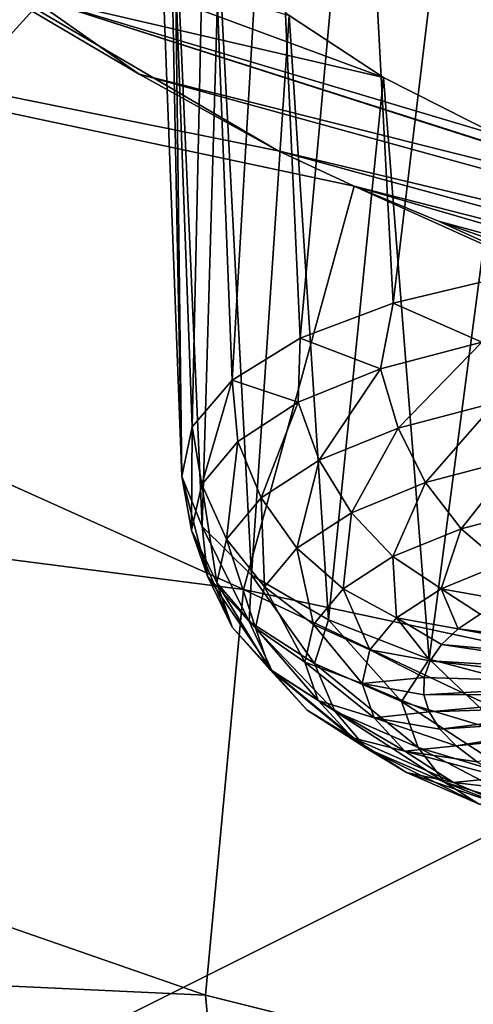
# Model space of a CAD drawing. Header units: metres. Extents: x -92 to 264, y -100 to 50.
# Tile 114 of 256: x 160.332 to 161.27, y -13.951 to -11.916. Entities that reach past the tile are written whole.
import ezdxf

# ---------------------------------------------------------------- set-up
doc = ezdxf.new("R2010")
doc.units = ezdxf.units.M
doc.layers.add('solid_21062050_01', color=7, linetype='CONTINUOUS')

msp = doc.modelspace()

# ---------------------------------------------------------------- linework, layer by layer
at = {"layer": 'solid_21062050_01'}
for points in [[(168.954819, -7.875925, 207.97522), (161.052063, -11.134311, 209.52887), (164.166306, -12.169281, 212.40361)], [(161.052063, -11.134311, 209.52887), (158.197464, -10.016731, 206.424683), (153.493454, -14.676835, 210.779099)], [(157.0728, -11.419042, 165.612991), (157.580276, -10.263077, 162.402176), (160.866455, -12.186886, 164.912811)], [(157.580276, -10.263077, 162.402176), (160.579041, -12.028749, 164.699951), (160.866455, -12.186886, 164.912811)], [(157.580276, -10.263077, 162.402176), (160.345413, -11.863836, 164.438202), (160.579041, -12.028749, 164.699951)], [(161.052063, -11.134311, 209.52887), (153.493454, -14.676835, 210.779099), (156.730408, -15.884867, 214.134537)], [(164.166306, -12.169281, 212.40361), (161.052063, -11.134311, 209.52887), (156.730408, -15.884867, 214.134537)], [(161.036011, -11.216845, 162.407349), (161.261902, -11.192534, 162.209412), (161.104553, -12.501479, 161.955719)], [(161.261902, -11.192534, 162.209412), (161.340622, -12.445551, 161.779709), (161.104553, -12.501479, 161.955719)], [(161.261902, -11.192534, 162.209412), (161.522598, -11.193678, 162.053238), (161.340622, -12.445551, 161.779709)], [(160.853149, -11.265413, 162.638779), (161.036011, -11.216845, 162.407349), (160.911987, -12.574338, 162.173523)], [(161.036011, -11.216845, 162.407349), (161.104553, -12.501479, 161.955719), (160.911987, -12.574338, 162.173523)], [(160.719696, -11.336185, 162.894608), (160.853149, -11.265413, 162.638779), (160.771332, -12.660943, 162.42363)], [(160.853149, -11.265413, 162.638779), (160.911987, -12.574338, 162.173523), (160.771332, -12.660943, 162.42363)], [(160.719696, -11.336185, 162.894608), (160.688736, -12.757509, 162.695068), (160.640182, -11.42641, 163.165207)], [(160.719696, -11.336185, 162.894608), (160.771332, -12.660943, 162.42363), (160.688736, -12.757509, 162.695068)], [(156.839401, -12.585041, 168.851669), (157.0728, -11.419042, 165.612991), (160.794846, -13.093777, 167.309647)], [(157.0728, -11.419042, 165.612991), (161.024185, -12.260116, 164.996658), (160.794846, -13.093777, 167.309647)], [(157.0728, -11.419042, 165.612991), (160.866455, -12.186886, 164.912811), (161.024185, -12.260116, 164.996658)], [(160.617371, -11.532758, 163.440613), (160.640182, -11.42641, 163.165207), (160.667816, -12.859817, 162.976013)], [(160.667816, -12.859817, 162.976013), (160.640182, -11.42641, 163.165207), (160.688736, -12.757509, 162.695068)], [(160.652252, -11.651354, 163.71077), (160.617371, -11.532758, 163.440613), (160.667816, -12.859817, 162.976013)], [(160.652252, -11.651354, 163.71077), (160.667816, -12.859817, 162.976013), (160.709473, -12.963393, 163.254166)], [(160.743973, -11.777852, 163.965607), (160.652252, -11.651354, 163.71077), (160.709473, -12.963393, 163.254166)], [(161.084595, -12.035126, 164.390457), (160.345413, -11.863836, 164.438202), (160.173264, -11.69815, 164.137238)], [(161.084595, -12.035126, 164.390457), (160.173264, -11.69815, 164.137238), (160.88974, -11.907484, 164.195267)], [(160.743973, -11.777852, 163.965607), (160.709473, -12.963393, 163.254166), (160.81189, -13.063713, 163.51738)], [(160.88974, -11.907484, 164.195267), (160.743973, -11.777852, 163.965607), (160.81189, -13.063713, 163.51738)], [(161.881561, -12.354776, 164.694412), (160.579041, -12.028749, 164.699951), (160.345413, -11.863836, 164.438202)], [(161.321335, -12.155545, 164.542847), (160.345413, -11.863836, 164.438202), (161.084595, -12.035126, 164.390457)], [(161.590652, -12.26365, 164.645691), (160.345413, -11.863836, 164.438202), (161.321335, -12.155545, 164.542847)], [(161.881561, -12.354776, 164.694412), (160.345413, -11.863836, 164.438202), (161.590652, -12.26365, 164.645691)], [(160.88974, -11.907484, 164.195267), (160.81189, -13.063713, 163.51738), (160.970596, -13.15639, 163.754135)], [(161.084595, -12.035126, 164.390457), (160.88974, -11.907484, 164.195267), (160.970596, -13.15639, 163.754135)], [(163.014999, -12.698707, 164.87677), (160.866455, -12.186886, 164.912811), (160.579041, -12.028749, 164.699951)], [(161.881561, -12.354776, 164.694412), (163.014999, -12.698707, 164.87677), (160.579041, -12.028749, 164.699951)], [(161.084595, -12.035126, 164.390457), (160.970596, -13.15639, 163.754135), (161.17865, -13.237376, 163.954102)], [(161.321335, -12.155545, 164.542847), (161.084595, -12.035126, 164.390457), (161.17865, -13.237376, 163.954102)], [(164.166306, -12.169281, 212.40361), (156.730408, -15.884867, 214.134537), (160.240051, -17.002115, 217.237808)], [(167.519424, -13.114744, 215.029739), (164.166306, -12.169281, 212.40361), (160.240051, -17.002115, 217.237808)], [(161.321335, -12.155545, 164.542847), (161.17865, -13.237376, 163.954102), (161.426971, -13.30313, 164.108536)], [(162.67952, -12.682292, 165.036667), (161.024185, -12.260116, 164.996658), (160.866455, -12.186886, 164.912811)], [(162.67952, -12.682292, 165.036667), (160.866455, -12.186886, 164.912811), (163.014999, -12.698707, 164.87677)], [(164.745941, -13.937805, 167.08432), (160.794846, -13.093777, 167.309647), (161.024185, -12.260116, 164.996658)], [(161.198364, -12.332431, 165.068481), (164.745941, -13.937805, 167.08432), (161.024185, -12.260116, 164.996658)], [(162.31781, -12.636714, 165.141113), (161.024185, -12.260116, 164.996658), (162.67952, -12.682292, 165.036667)], [(161.198364, -12.332431, 165.068481), (161.024185, -12.260116, 164.996658), (162.31781, -12.636714, 165.141113)], [(161.198364, -12.332431, 165.068481), (161.560944, -12.458991, 165.159851), (164.745941, -13.937805, 167.08432)], [(161.198364, -12.332431, 165.068481), (162.31781, -12.636714, 165.141113), (161.560944, -12.458991, 165.159851)], [(161.288055, -12.582261, 161.79541), (161.104553, -12.501479, 161.955719), (161.340622, -12.445551, 161.779709)], [(161.078552, -12.637424, 161.96669), (160.911987, -12.574338, 162.173523), (161.104553, -12.501479, 161.955719)], [(161.288055, -12.582261, 161.79541), (161.078552, -12.637424, 161.96669), (161.104553, -12.501479, 161.955719)], [(160.908142, -12.706745, 162.172638), (160.771332, -12.660943, 162.42363), (160.911987, -12.574338, 162.173523)], [(161.078552, -12.637424, 161.96669), (160.908142, -12.706745, 162.172638), (160.911987, -12.574338, 162.173523)], [(156.839401, -12.585041, 168.851669), (160.794846, -13.093777, 167.309647), (160.716736, -13.932481, 169.639236)], [(156.881592, -13.75363, 172.097549), (156.839401, -12.585041, 168.851669), (160.716736, -13.932481, 169.639236)], [(161.11496, -12.759839, 161.962952), (161.078552, -12.637424, 161.96669), (161.288055, -12.582261, 161.79541)], [(161.11496, -12.759839, 161.962952), (161.288055, -12.582261, 161.79541), (161.316147, -12.706865, 161.798477)], [(160.951309, -12.826408, 162.160736), (160.908142, -12.706745, 162.172638), (161.078552, -12.637424, 161.96669)], [(160.951309, -12.826408, 162.160736), (161.078552, -12.637424, 161.96669), (161.11496, -12.759839, 161.962952)], [(160.708984, -12.876762, 162.65593), (160.688736, -12.757509, 162.695068), (160.771332, -12.660943, 162.42363)], [(160.78334, -12.78756, 162.40538), (160.708984, -12.876762, 162.65593), (160.771332, -12.660943, 162.42363)], [(160.908142, -12.706745, 162.172638), (160.78334, -12.78756, 162.40538), (160.771332, -12.660943, 162.42363)], [(160.831467, -12.904016, 162.384232), (160.78334, -12.78756, 162.40538), (160.908142, -12.706745, 162.172638)], [(160.831467, -12.904016, 162.384232), (160.908142, -12.706745, 162.172638), (160.951309, -12.826408, 162.160736)], [(161.11496, -12.759839, 161.962952), (161.316147, -12.706865, 161.798477), (161.171692, -12.872577, 161.98288)], [(161.316147, -12.706865, 161.798477), (161.360504, -12.822861, 161.828522), (161.171692, -12.872577, 161.98288)], [(160.687897, -12.970925, 162.914688), (160.667816, -12.859817, 162.976013), (160.688736, -12.757509, 162.695068)], [(160.687897, -12.970925, 162.914688), (160.688736, -12.757509, 162.695068), (160.708984, -12.876762, 162.65593)], [(160.951309, -12.826408, 162.160736), (161.11496, -12.759839, 161.962952), (161.018097, -12.935053, 162.168503)], [(161.11496, -12.759839, 161.962952), (161.171692, -12.872577, 161.98288), (161.018097, -12.935053, 162.168503)], [(160.760056, -12.989678, 162.624847), (160.708984, -12.876762, 162.65593), (160.78334, -12.78756, 162.40538)], [(160.831467, -12.904016, 162.384232), (160.760056, -12.989678, 162.624847), (160.78334, -12.78756, 162.40538)], [(160.831467, -12.904016, 162.384232), (160.951309, -12.826408, 162.160736), (160.905624, -13.007887, 162.37825)], [(160.951309, -12.826408, 162.160736), (161.018097, -12.935053, 162.168503), (160.905624, -13.007887, 162.37825)], [(161.171692, -12.872577, 161.98288), (161.360504, -12.822861, 161.828522), (161.245026, -12.968277, 162.025162)], [(161.360504, -12.822861, 161.828522), (161.418213, -12.922674, 161.883575), (161.245026, -12.968277, 162.025162)], [(160.720901, -13.06643, 163.171707), (160.709473, -12.963393, 163.254166), (160.667816, -12.859817, 162.976013)], [(160.687897, -12.970925, 162.914688), (160.720901, -13.06643, 163.171707), (160.667816, -12.859817, 162.976013)], [(160.739807, -13.080105, 162.873337), (160.687897, -12.970925, 162.914688), (160.708984, -12.876762, 162.65593)], [(160.739807, -13.080105, 162.873337), (160.708984, -12.876762, 162.65593), (160.760056, -12.989678, 162.624847)], [(161.018097, -12.935053, 162.168503), (161.171692, -12.872577, 161.98288), (161.104141, -13.025582, 162.195435)], [(161.171692, -12.872577, 161.98288), (161.245026, -12.968277, 162.025162), (161.104141, -13.025582, 162.195435)], [(160.831467, -12.904016, 162.384232), (160.838608, -13.088282, 162.60408), (160.760056, -12.989678, 162.624847)], [(160.831467, -12.904016, 162.384232), (160.905624, -13.007887, 162.37825), (160.838608, -13.088282, 162.60408)], [(161.245026, -12.968277, 162.025162), (161.418213, -12.922674, 161.883575), (161.330185, -13.040689, 162.087036)], [(160.905624, -13.007887, 162.37825), (161.018097, -12.935053, 162.168503), (161.000977, -13.092391, 162.387817)], [(161.018097, -12.935053, 162.168503), (161.104141, -13.025582, 162.195435), (161.000977, -13.092391, 162.387817)], [(160.806732, -13.159606, 163.417099), (160.81189, -13.063713, 163.51738), (160.709473, -12.963393, 163.254166)], [(160.720901, -13.06643, 163.171707), (160.806732, -13.159606, 163.417099), (160.709473, -12.963393, 163.254166)], [(160.7715, -13.17182, 163.120163), (160.720901, -13.06643, 163.171707), (160.687897, -12.970925, 162.914688)], [(160.7715, -13.17182, 163.120163), (160.687897, -12.970925, 162.914688), (160.739807, -13.080105, 162.873337)], [(161.104141, -13.025582, 162.195435), (161.245026, -12.968277, 162.025162), (161.203827, -13.092088, 162.239746)], [(161.245026, -12.968277, 162.025162), (161.330185, -13.040689, 162.087036), (161.203827, -13.092088, 162.239746)], [(160.739807, -13.080105, 162.873337), (160.760056, -12.989678, 162.624847), (160.819611, -13.173147, 162.83728)], [(160.819611, -13.173147, 162.83728), (160.760056, -12.989678, 162.624847), (160.838608, -13.088282, 162.60408)], [(160.905624, -13.007887, 162.37825), (160.939499, -13.166133, 162.594955), (160.838608, -13.088282, 162.60408)], [(160.905624, -13.007887, 162.37825), (161.000977, -13.092391, 162.387817), (160.939499, -13.166133, 162.594955)], [(161.000977, -13.092391, 162.387817), (161.104141, -13.025582, 162.195435), (161.111298, -13.152008, 162.412308)], [(161.104141, -13.025582, 162.195435), (161.203827, -13.092088, 162.239746), (161.111298, -13.152008, 162.412308)], [(161.203827, -13.092088, 162.239746), (161.330185, -13.040689, 162.087036), (161.339386, -13.116457, 162.258179)], [(160.853928, -13.261297, 163.35582), (160.806732, -13.159606, 163.417099), (160.720901, -13.06643, 163.171707)], [(160.853928, -13.261297, 163.35582), (160.720901, -13.06643, 163.171707), (160.7715, -13.17182, 163.120163)], [(160.806732, -13.159606, 163.417099), (160.942093, -13.246873, 163.641449), (160.81189, -13.063713, 163.51738)], [(160.942093, -13.246873, 163.641449), (160.970596, -13.15639, 163.754135), (160.81189, -13.063713, 163.51738)], [(160.739807, -13.080105, 162.873337), (160.819611, -13.173147, 162.83728), (160.84935, -13.259221, 163.068924)], [(160.7715, -13.17182, 163.120163), (160.739807, -13.080105, 162.873337), (160.84935, -13.259221, 163.068924)], [(164.667633, -14.917975, 169.806854), (160.716736, -13.932481, 169.639236), (160.794846, -13.093777, 167.309647)], [(164.745941, -13.937805, 167.08432), (164.667633, -14.917975, 169.806854), (160.794846, -13.093777, 167.309647)], [(160.819611, -13.173147, 162.83728), (160.838608, -13.088282, 162.60408), (160.922073, -13.243976, 162.808868)], [(160.922073, -13.243976, 162.808868), (160.838608, -13.088282, 162.60408), (160.939499, -13.166133, 162.594955)], [(161.000977, -13.092391, 162.387817), (161.056168, -13.218148, 162.598099), (160.939499, -13.166133, 162.594955)], [(161.000977, -13.092391, 162.387817), (161.111298, -13.152008, 162.412308), (161.056168, -13.218148, 162.598099)], [(161.111298, -13.152008, 162.412308), (161.203827, -13.092088, 162.239746), (161.238922, -13.174929, 162.427582)], [(161.203827, -13.092088, 162.239746), (161.339386, -13.116457, 162.258179), (161.284134, -13.144558, 162.340286)], [(161.203827, -13.092088, 162.239746), (161.284134, -13.144558, 162.340286), (161.238922, -13.174929, 162.427582)], [(167.519424, -13.114744, 215.029739), (160.240051, -17.002115, 217.237808), (164.000259, -18.021542, 220.069382)], [(161.238922, -13.174929, 162.427582), (161.284134, -13.144558, 162.340286), (161.631439, -13.223882, 162.564163)], [(160.983917, -13.345101, 163.571259), (160.942093, -13.246873, 163.641449), (160.806732, -13.159606, 163.417099)], [(160.983917, -13.345101, 163.571259), (160.806732, -13.159606, 163.417099), (160.853928, -13.261297, 163.35582)], [(160.922073, -13.243976, 162.808868), (160.939499, -13.166133, 162.594955), (161.040527, -13.287967, 162.789948)], [(161.040527, -13.287967, 162.789948), (160.939499, -13.166133, 162.594955), (161.056168, -13.218148, 162.598099)], [(160.942093, -13.246873, 163.641449), (161.12178, -13.324877, 163.836121), (160.970596, -13.15639, 163.754135)], [(161.12178, -13.324877, 163.836121), (161.17865, -13.237376, 163.954102), (160.970596, -13.15639, 163.754135)], [(161.056168, -13.218148, 162.598099), (161.111298, -13.152008, 162.412308), (161.180832, -13.240924, 162.613251)], [(161.111298, -13.152008, 162.412308), (161.238922, -13.174929, 162.427582), (161.204361, -13.207186, 162.518951)], [(161.111298, -13.152008, 162.412308), (161.204361, -13.207186, 162.518951), (161.180832, -13.240924, 162.613251)], [(160.7715, -13.17182, 163.120163), (160.84935, -13.259221, 163.068924), (160.926712, -13.343196, 163.290085)], [(160.853928, -13.261297, 163.35582), (160.7715, -13.17182, 163.120163), (160.926712, -13.343196, 163.290085)], [(160.819611, -13.173147, 162.83728), (160.922073, -13.243976, 162.808868), (160.949371, -13.322927, 163.021332)], [(160.84935, -13.259221, 163.068924), (160.819611, -13.173147, 162.83728), (160.949371, -13.322927, 163.021332)], [(161.204361, -13.207186, 162.518951), (161.238922, -13.174929, 162.427582), (161.607742, -13.244113, 162.621674)], [(161.238922, -13.174929, 162.427582), (161.631439, -13.223882, 162.564163), (161.607742, -13.244113, 162.621674)], [(161.180832, -13.240924, 162.613251), (161.204361, -13.207186, 162.518951), (161.592194, -13.265494, 162.681503)], [(161.204361, -13.207186, 162.518951), (161.607742, -13.244113, 162.621674), (161.592194, -13.265494, 162.681503)], [(161.040527, -13.287967, 162.789948), (161.056168, -13.218148, 162.598099), (161.168686, -13.27572, 162.709305)], [(161.168686, -13.27572, 162.709305), (161.056168, -13.218148, 162.598099), (161.180832, -13.240924, 162.613251)], [(160.922073, -13.243976, 162.808868), (161.040527, -13.287967, 162.789948), (161.065002, -13.358779, 162.980515)], [(160.949371, -13.322927, 163.021332), (160.922073, -13.243976, 162.808868), (161.065002, -13.358779, 162.980515)], [(161.156479, -13.42001, 163.758194), (161.12178, -13.324877, 163.836121), (160.942093, -13.246873, 163.641449)], [(161.156479, -13.42001, 163.758194), (160.942093, -13.246873, 163.641449), (160.983917, -13.345101, 163.571259)], [(161.12178, -13.324877, 163.836121), (161.338882, -13.390619, 163.993622), (161.17865, -13.237376, 163.954102)], [(161.168686, -13.27572, 162.709305), (161.180832, -13.240924, 162.613251), (161.585068, -13.28766, 162.74263)], [(161.338882, -13.390619, 163.993622), (161.426971, -13.30313, 164.108536), (161.17865, -13.237376, 163.954102)], [(161.180832, -13.240924, 162.613251), (161.592194, -13.265494, 162.681503), (161.585068, -13.28766, 162.74263)], [(160.84935, -13.259221, 163.068924), (160.949371, -13.322927, 163.021332), (161.020325, -13.399955, 163.224197)], [(160.926712, -13.343196, 163.290085), (160.84935, -13.259221, 163.068924), (161.020325, -13.399955, 163.224197)], [(160.853928, -13.261297, 163.35582), (160.926712, -13.343196, 163.290085), (161.048706, -13.421846, 163.492279)], [(160.983917, -13.345101, 163.571259), (160.853928, -13.261297, 163.35582), (161.048706, -13.421846, 163.492279)], [(161.040527, -13.287967, 162.789948), (161.168686, -13.27572, 162.709305), (161.16803, -13.311135, 162.805908)], [(161.040527, -13.287967, 162.789948), (161.16803, -13.311135, 162.805908), (161.178894, -13.346725, 162.901825)], [(161.065002, -13.358779, 162.980515), (161.040527, -13.287967, 162.789948), (161.178894, -13.346725, 162.901825)], [(161.168686, -13.27572, 162.709305), (161.585068, -13.28766, 162.74263), (161.16803, -13.311135, 162.805908)], [(161.16803, -13.311135, 162.805908), (161.585068, -13.28766, 162.74263), (161.586502, -13.310228, 162.804001)], [(161.16803, -13.311135, 162.805908), (161.586502, -13.310228, 162.804001), (161.178894, -13.346725, 162.901825)], [(161.178894, -13.346725, 162.901825), (161.586502, -13.310228, 162.804001), (161.596436, -13.332815, 162.864578)], [(160.949371, -13.322927, 163.021332), (161.065002, -13.358779, 162.980515), (161.128647, -13.427865, 163.16246)], [(161.020325, -13.399955, 163.224197), (160.949371, -13.322927, 163.021332), (161.128647, -13.427865, 163.16246)], [(161.36496, -13.483144, 163.909454), (161.338882, -13.390619, 163.993622), (161.12178, -13.324877, 163.836121)], [(161.36496, -13.483144, 163.909454), (161.12178, -13.324877, 163.836121), (161.156479, -13.42001, 163.758194)], [(160.926712, -13.343196, 163.290085), (161.020325, -13.399955, 163.224197), (161.132217, -13.472096, 163.409653)], [(161.048706, -13.421846, 163.492279), (160.926712, -13.343196, 163.290085), (161.132217, -13.472096, 163.409653)], [(160.983917, -13.345101, 163.571259), (161.048706, -13.421846, 163.492279), (161.210648, -13.492147, 163.667725)], [(161.156479, -13.42001, 163.758194), (160.983917, -13.345101, 163.571259), (161.210648, -13.492147, 163.667725)], [(161.065002, -13.358779, 162.980515), (161.178894, -13.346725, 162.901825), (161.201141, -13.38204, 162.995865)], [(161.178894, -13.346725, 162.901825), (161.596436, -13.332815, 162.864578), (161.201141, -13.38204, 162.995865)], [(161.201141, -13.38204, 162.995865), (161.596436, -13.332815, 162.864578), (161.614716, -13.355032, 162.923309)], [(161.065002, -13.358779, 162.980515), (161.201141, -13.38204, 162.995865), (161.234482, -13.416638, 163.086838)], [(161.128647, -13.427865, 163.16246), (161.065002, -13.358779, 162.980515), (161.234482, -13.416638, 163.086838)], [(161.201141, -13.38204, 162.995865), (161.614716, -13.355032, 162.923309), (161.234482, -13.416638, 163.086838)], [(161.234482, -13.416638, 163.086838), (161.614716, -13.355032, 162.923309), (161.641037, -13.376501, 162.979187)], [(161.234482, -13.416638, 163.086838), (161.641037, -13.376501, 162.979187), (161.278503, -13.450085, 163.173599)], [(161.020325, -13.399955, 163.224197), (161.128647, -13.427865, 163.16246), (161.229019, -13.49257, 163.328812)], [(161.132217, -13.472096, 163.409653), (161.020325, -13.399955, 163.224197), (161.229019, -13.49257, 163.328812)], [(161.048706, -13.421846, 163.492279), (161.132217, -13.472096, 163.409653), (161.280762, -13.53658, 163.570587)], [(161.210648, -13.492147, 163.667725), (161.048706, -13.421846, 163.492279), (161.280762, -13.53658, 163.570587)], [(161.128647, -13.427865, 163.16246), (161.234482, -13.416638, 163.086838), (161.278503, -13.450085, 163.173599)], [(161.128647, -13.427865, 163.16246), (161.278503, -13.450085, 163.173599), (161.332657, -13.481956, 163.255066)], [(161.229019, -13.49257, 163.328812), (161.128647, -13.427865, 163.16246), (161.332657, -13.481956, 163.255066)], [(161.156479, -13.42001, 163.758194), (161.210648, -13.492147, 163.667725), (161.406311, -13.551399, 163.809677)], [(161.36496, -13.483144, 163.909454), (161.156479, -13.42001, 163.758194), (161.406311, -13.551399, 163.809677)], [(161.132217, -13.472096, 163.409653), (161.229019, -13.49257, 163.328812), (161.362244, -13.550406, 163.473145)], [(161.280762, -13.53658, 163.570587), (161.132217, -13.472096, 163.409653), (161.362244, -13.550406, 163.473145)], [(161.210648, -13.492147, 163.667725), (161.280762, -13.53658, 163.570587), (161.460236, -13.590929, 163.700806)], [(161.406311, -13.551399, 163.809677), (161.210648, -13.492147, 163.667725), (161.460236, -13.590929, 163.700806)], [(161.229019, -13.49257, 163.328812), (161.332657, -13.481956, 163.255066), (161.396255, -13.511855, 163.330215)], [(161.362244, -13.550406, 163.473145), (161.229019, -13.49257, 163.328812), (161.396255, -13.511855, 163.330215)], [(156.881592, -13.75363, 172.097549), (161.024185, -15.60319, 174.282394), (160.866486, -15.600209, 174.393661)], [(157.199066, -14.917348, 175.32991), (156.881592, -13.75363, 172.097549), (160.866486, -15.600209, 174.393661)], [(156.881592, -13.75363, 172.097549), (160.794846, -14.771185, 171.968826), (161.024185, -15.60319, 174.282394)], [(156.881592, -13.75363, 172.097549), (160.716736, -13.932481, 169.639236), (160.794846, -14.771185, 171.968826)], [(164.667633, -14.917975, 169.806854), (160.794846, -14.771185, 171.968826), (160.716736, -13.932481, 169.639236)]]:
    msp.add_3dface(points, dxfattribs=at)

doc.saveas('drawing.dxf')
